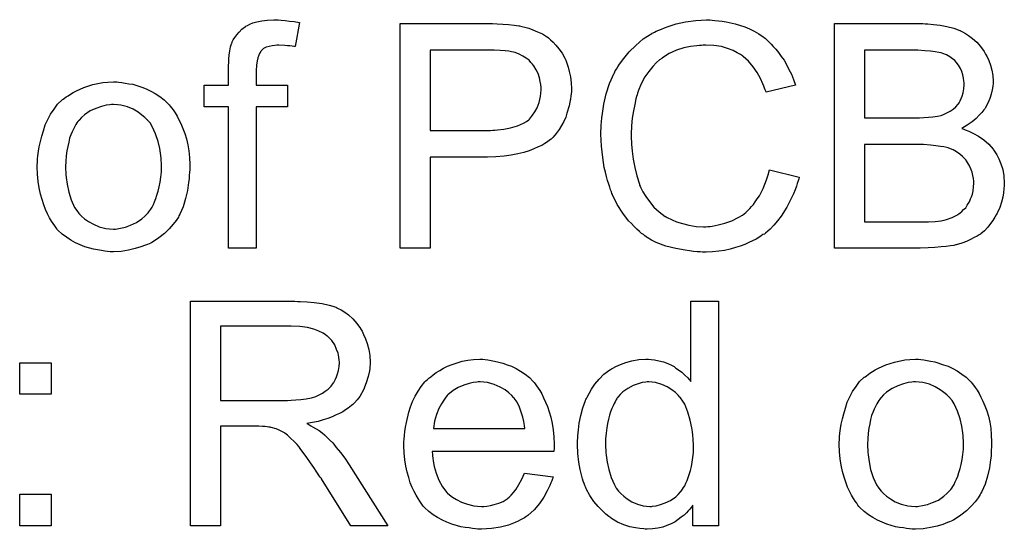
# Model space of a CAD drawing. Extents: x -1.6 to 9, y -2.8 to 5.2.
# Tile 129 of 197: x 5.074 to 5.425, y 2.028 to 2.209. Entities that reach past the tile are written whole.
import ezdxf

# ---------------------------------------------------------------- set-up
doc = ezdxf.new("R2010")
doc.units = 0
doc.layers.add('dfn6-15-57-c_document', color=1, linetype='CONTINUOUS')

msp = doc.modelspace()

# ---------------------------------------------------------------- linework, layer by layer
at = {"layer": 'dfn6-15-57-c_document', "color": 1}
for points in [[(5.167443, 2.209021), (5.168831, 2.208905), (5.170451, 2.208674), (5.172071, 2.208443), (5.173922, 2.208095), (5.172418, 2.199534), (5.172302, 2.199534), (5.171955, 2.199649), (5.171376, 2.199765), (5.170566, 2.199881), (5.169641, 2.199881), (5.168715, 2.199997), (5.166633, 2.200112), (5.165939, 2.200112), (5.165129, 2.199997), (5.164203, 2.199881), (5.163162, 2.199649), (5.16212, 2.199302), (5.161195, 2.19884), (5.160385, 2.198145), (5.160269, 2.19803), (5.160154, 2.197798), (5.159806, 2.197335), (5.159459, 2.196526), (5.159112, 2.1956), (5.158881, 2.194443), (5.158649, 2.192939), (5.158534, 2.191088), (5.158534, 2.185765), (5.169757, 2.185765), (5.169757, 2.178129), (5.158534, 2.178129), (5.158534, 2.127684), (5.148699, 2.127684), (5.148699, 2.178129), (5.140022, 2.178129), (5.140022, 2.185765), (5.148699, 2.185765), (5.148699, 2.191898), (5.148699, 2.192013), (5.148699, 2.192129), (5.148699, 2.192823), (5.148815, 2.193864), (5.148815, 2.195137), (5.148931, 2.196526), (5.149162, 2.19803), (5.149393, 2.199418), (5.14974, 2.200575), (5.149856, 2.200691), (5.149972, 2.201269), (5.150319, 2.201963), (5.150898, 2.202773), (5.151592, 2.203699), (5.152402, 2.20474), (5.153443, 2.205782), (5.154716, 2.206707), (5.154831, 2.206823), (5.15541, 2.207054), (5.15622, 2.207517), (5.157377, 2.20798), (5.158765, 2.208327), (5.160501, 2.20879), (5.162467, 2.209021), (5.164782, 2.209137), (5.166401, 2.209137), (5.167443, 2.209021)], [(5.321092, 2.209021), (5.322133, 2.208905), (5.323406, 2.20879), (5.324679, 2.208674), (5.326183, 2.208327), (5.329307, 2.207633), (5.332778, 2.206591), (5.334513, 2.205897), (5.336133, 2.205087), (5.337753, 2.204046), (5.339373, 2.203005), (5.339489, 2.202889), (5.33972, 2.202773), (5.340183, 2.202426), (5.340761, 2.201848), (5.34134, 2.201269), (5.34215, 2.200459), (5.342959, 2.199534), (5.343885, 2.198608), (5.344811, 2.197451), (5.345736, 2.196063), (5.346778, 2.194674), (5.347703, 2.19317), (5.348513, 2.191435), (5.349439, 2.189699), (5.350133, 2.187848), (5.350827, 2.185765), (5.340414, 2.183336), (5.340414, 2.183451), (5.340298, 2.183683), (5.340067, 2.184146), (5.339836, 2.184724), (5.339604, 2.185418), (5.339257, 2.186344), (5.338332, 2.188195), (5.337175, 2.190278), (5.335786, 2.19236), (5.334051, 2.194327), (5.332199, 2.196063), (5.331968, 2.196294), (5.331274, 2.196757), (5.330117, 2.197335), (5.328613, 2.198145), (5.326646, 2.19884), (5.324448, 2.199534), (5.321786, 2.199997), (5.318894, 2.200112), (5.317968, 2.200112), (5.31739, 2.199997), (5.31658, 2.199997), (5.315654, 2.199881), (5.313456, 2.199534), (5.311026, 2.199071), (5.308481, 2.198261), (5.30582, 2.197104), (5.30339, 2.1956), (5.303274, 2.1956), (5.303159, 2.195369), (5.302349, 2.19479), (5.301307, 2.193864), (5.300035, 2.192476), (5.298531, 2.19074), (5.297142, 2.188774), (5.29587, 2.186344), (5.294713, 2.183683), (5.294713, 2.183567), (5.294597, 2.183336), (5.294481, 2.182989), (5.294365, 2.18241), (5.294134, 2.181716), (5.293903, 2.180906), (5.293556, 2.178939), (5.293093, 2.176625), (5.29263, 2.17408), (5.292399, 2.171303), (5.292283, 2.168295), (5.292283, 2.168179), (5.292283, 2.167832), (5.292283, 2.167253), (5.292283, 2.166559), (5.292399, 2.165749), (5.292399, 2.164708), (5.292514, 2.163551), (5.29263, 2.162278), (5.292977, 2.159501), (5.293556, 2.156493), (5.29425, 2.153485), (5.295175, 2.150477), (5.295175, 2.150361), (5.295291, 2.15013), (5.295523, 2.149783), (5.295754, 2.149204), (5.296448, 2.147816), (5.297489, 2.146196), (5.298762, 2.144345), (5.300382, 2.142378), (5.302233, 2.140642), (5.304431, 2.139023), (5.304547, 2.139023), (5.304779, 2.138907), (5.305126, 2.138675), (5.305588, 2.138444), (5.306167, 2.138213), (5.306861, 2.137866), (5.308481, 2.137171), (5.310564, 2.136477), (5.312877, 2.135899), (5.315423, 2.135436), (5.318084, 2.13532), (5.318894, 2.13532), (5.319588, 2.135436), (5.320398, 2.135436), (5.321208, 2.135552), (5.323291, 2.136014), (5.32572, 2.136593), (5.32815, 2.137519), (5.330695, 2.138791), (5.331968, 2.139485), (5.333125, 2.140411), (5.333241, 2.140527), (5.333356, 2.140642), (5.333703, 2.14099), (5.334166, 2.141337), (5.334629, 2.141915), (5.335208, 2.142609), (5.335902, 2.143303), (5.33648, 2.144229), (5.337175, 2.14527), (5.337984, 2.146427), (5.338679, 2.147584), (5.339373, 2.148973), (5.339951, 2.150477), (5.34053, 2.152097), (5.341108, 2.153832), (5.341571, 2.155683), (5.352216, 2.153022), (5.352216, 2.152907), (5.3521, 2.152444), (5.351868, 2.15175), (5.351521, 2.150824), (5.351174, 2.149783), (5.350711, 2.14851), (5.350133, 2.147122), (5.349439, 2.145617), (5.347819, 2.142378), (5.345736, 2.139138), (5.344464, 2.137519), (5.343191, 2.135899), (5.341802, 2.13451), (5.340183, 2.133122), (5.340067, 2.133006), (5.339836, 2.132775), (5.339257, 2.132543), (5.338679, 2.132081), (5.337753, 2.131502), (5.336827, 2.130924), (5.335555, 2.130345), (5.334282, 2.129767), (5.332778, 2.129072), (5.331158, 2.128494), (5.329423, 2.127915), (5.327571, 2.127337), (5.325605, 2.126874), (5.323522, 2.126643), (5.321324, 2.126411), (5.31901, 2.126296), (5.317737, 2.126296), (5.316811, 2.126411), (5.31577, 2.126411), (5.314497, 2.126527), (5.313109, 2.126758), (5.311489, 2.12699), (5.308134, 2.127568), (5.304663, 2.128494), (5.301192, 2.129767), (5.299572, 2.130577), (5.297952, 2.131502), (5.297837, 2.131618), (5.297605, 2.131733), (5.297142, 2.132081), (5.29668, 2.132543), (5.295985, 2.133006), (5.295175, 2.1337), (5.29425, 2.13451), (5.293324, 2.135436), (5.292399, 2.136477), (5.291357, 2.137519), (5.289275, 2.14018), (5.287308, 2.143303), (5.285572, 2.146774), (5.285572, 2.14689), (5.285341, 2.147237), (5.285225, 2.147816), (5.284878, 2.14851), (5.284647, 2.149436), (5.2843, 2.150593), (5.283837, 2.151865), (5.28349, 2.153254), (5.283143, 2.154758), (5.28268, 2.156493), (5.282101, 2.16008), (5.281639, 2.16413), (5.281407, 2.168295), (5.281407, 2.16841), (5.281407, 2.168873), (5.281407, 2.169567), (5.281523, 2.170377), (5.281523, 2.171534), (5.281639, 2.172691), (5.281754, 2.174195), (5.281986, 2.1757), (5.282564, 2.179055), (5.283374, 2.182757), (5.284531, 2.18646), (5.286151, 2.190046), (5.286266, 2.190162), (5.286382, 2.190509), (5.286614, 2.190972), (5.287076, 2.19155), (5.287539, 2.19236), (5.288118, 2.193286), (5.289622, 2.195369), (5.291589, 2.197682), (5.293903, 2.199997), (5.296564, 2.202311), (5.299688, 2.204277), (5.299803, 2.204393), (5.30015, 2.204509), (5.300613, 2.20474), (5.301192, 2.205087), (5.302117, 2.205434), (5.303043, 2.205782), (5.3042, 2.206244), (5.305473, 2.206707), (5.306861, 2.20717), (5.308365, 2.207633), (5.311605, 2.208327), (5.315307, 2.208905), (5.319125, 2.209137), (5.320282, 2.209137), (5.321092, 2.209021)], [(5.244499, 2.207633), (5.246466, 2.207517), (5.248548, 2.207401), (5.250515, 2.20717), (5.252251, 2.206939), (5.252482, 2.206939), (5.253292, 2.206707), (5.254333, 2.206476), (5.255722, 2.206129), (5.257226, 2.20555), (5.258846, 2.204856), (5.260581, 2.204046), (5.262085, 2.20312), (5.262317, 2.203005), (5.262779, 2.202658), (5.263474, 2.201963), (5.264399, 2.201153), (5.26544, 2.200112), (5.266482, 2.198724), (5.267639, 2.19722), (5.268564, 2.195484), (5.26868, 2.195253), (5.268912, 2.194674), (5.269374, 2.193633), (5.269837, 2.192245), (5.270184, 2.190625), (5.270647, 2.188774), (5.270878, 2.186691), (5.270994, 2.184493), (5.270994, 2.184377), (5.270994, 2.18403), (5.270994, 2.183567), (5.270878, 2.182757), (5.270763, 2.181947), (5.270647, 2.180906), (5.270416, 2.179749), (5.270184, 2.178476), (5.269374, 2.175815), (5.268912, 2.174427), (5.268217, 2.172923), (5.267407, 2.171419), (5.266597, 2.17003), (5.265556, 2.168642), (5.264399, 2.167253), (5.264283, 2.167138), (5.264052, 2.166906), (5.263705, 2.166559), (5.263127, 2.166212), (5.262432, 2.165634), (5.261507, 2.165055), (5.26035, 2.164361), (5.259077, 2.163782), (5.257573, 2.163088), (5.255837, 2.162394), (5.253986, 2.161816), (5.251788, 2.161353), (5.249474, 2.16089), (5.246928, 2.160543), (5.244036, 2.160311), (5.241028, 2.160196), (5.220549, 2.160196), (5.220549, 2.127684), (5.209904, 2.127684), (5.209904, 2.207748), (5.242763, 2.207748), (5.244499, 2.207633)], [(5.397107, 2.207633), (5.398033, 2.207633), (5.400115, 2.207401), (5.402429, 2.20717), (5.404859, 2.206707), (5.407289, 2.206129), (5.409487, 2.205319), (5.409603, 2.205319), (5.409718, 2.205203), (5.410413, 2.204856), (5.411454, 2.204277), (5.412611, 2.203468), (5.413999, 2.202426), (5.415503, 2.201153), (5.416892, 2.199534), (5.418164, 2.197798), (5.41828, 2.197567), (5.418627, 2.196873), (5.419206, 2.195947), (5.419784, 2.194559), (5.420363, 2.192939), (5.420941, 2.191203), (5.421288, 2.189236), (5.421404, 2.187269), (5.421404, 2.187038), (5.421404, 2.18646), (5.421288, 2.185418), (5.421057, 2.184146), (5.42071, 2.182642), (5.420131, 2.181022), (5.419437, 2.179402), (5.418512, 2.177666), (5.418396, 2.177435), (5.418049, 2.176972), (5.417355, 2.176047), (5.416429, 2.175121), (5.415272, 2.173964), (5.413884, 2.172691), (5.412148, 2.171534), (5.410181, 2.170377), (5.410297, 2.170377), (5.410528, 2.170262), (5.410875, 2.170146), (5.411338, 2.169914), (5.412727, 2.169452), (5.414346, 2.168642), (5.416082, 2.167601), (5.418049, 2.166328), (5.419784, 2.164824), (5.421404, 2.162972), (5.42152, 2.162741), (5.421983, 2.162047), (5.422677, 2.161006), (5.423371, 2.159617), (5.424065, 2.157766), (5.424759, 2.155799), (5.425222, 2.153485), (5.425338, 2.15094), (5.425338, 2.150824), (5.425338, 2.150708), (5.425338, 2.150014), (5.425222, 2.148857), (5.424991, 2.147469), (5.424759, 2.145849), (5.424297, 2.144113), (5.423718, 2.142262), (5.422908, 2.140411), (5.422792, 2.14018), (5.422445, 2.139601), (5.421983, 2.138791), (5.421288, 2.137634), (5.420363, 2.136477), (5.419437, 2.135204), (5.41828, 2.133932), (5.417007, 2.13289), (5.416892, 2.132775), (5.416429, 2.132428), (5.415619, 2.131965), (5.414578, 2.131502), (5.413305, 2.130808), (5.411801, 2.130114), (5.410181, 2.129535), (5.408214, 2.128957), (5.407983, 2.128957), (5.407289, 2.128725), (5.406132, 2.12861), (5.404628, 2.128378), (5.402776, 2.128147), (5.400578, 2.127915), (5.398148, 2.1278), (5.395372, 2.127684), (5.364827, 2.127684), (5.364827, 2.207748), (5.396297, 2.207748), (5.397107, 2.207633)], [(5.243458, 2.198261), (5.220549, 2.198261), (5.220549, 2.169683), (5.242069, 2.169683), (5.242879, 2.169799), (5.243689, 2.169799), (5.244614, 2.169914), (5.246813, 2.170146), (5.249243, 2.170609), (5.251672, 2.171303), (5.25387, 2.172229), (5.254912, 2.172807), (5.255722, 2.173501), (5.255953, 2.173733), (5.256416, 2.174195), (5.25711, 2.175121), (5.25792, 2.176278), (5.25873, 2.177782), (5.259424, 2.179633), (5.259887, 2.181716), (5.260118, 2.184146), (5.260118, 2.184261), (5.260118, 2.184377), (5.260118, 2.184956), (5.260003, 2.185997), (5.259771, 2.187154), (5.25954, 2.188427), (5.259077, 2.189931), (5.258383, 2.191319), (5.257573, 2.192707), (5.257457, 2.192823), (5.25711, 2.193286), (5.256532, 2.193864), (5.255837, 2.194674), (5.254796, 2.195484), (5.253639, 2.196178), (5.252366, 2.196873), (5.250862, 2.197451), (5.250747, 2.197451), (5.250284, 2.197567), (5.24959, 2.197682), (5.248664, 2.197914), (5.247276, 2.19803), (5.24554, 2.198145), (5.243458, 2.198261)], [(5.394446, 2.198261), (5.375471, 2.198261), (5.375471, 2.174195), (5.39514, 2.174195), (5.396644, 2.174311), (5.398264, 2.174427), (5.399884, 2.174543), (5.401504, 2.174774), (5.402776, 2.175005), (5.403008, 2.175121), (5.403471, 2.175237), (5.404165, 2.175584), (5.40509, 2.176047), (5.406016, 2.176509), (5.407057, 2.177204), (5.408099, 2.178129), (5.408908, 2.179055), (5.409024, 2.179171), (5.409256, 2.179518), (5.409603, 2.180212), (5.40995, 2.181022), (5.410297, 2.181947), (5.410644, 2.183104), (5.410875, 2.184493), (5.410991, 2.185997), (5.410991, 2.186228), (5.410991, 2.186691), (5.410875, 2.187385), (5.41076, 2.188311), (5.410528, 2.189468), (5.410181, 2.190625), (5.409718, 2.191782), (5.409024, 2.192939), (5.408908, 2.193055), (5.408677, 2.193402), (5.408214, 2.19398), (5.407636, 2.194559), (5.406826, 2.195253), (5.4059, 2.195947), (5.404743, 2.196641), (5.403471, 2.197104), (5.403355, 2.197104), (5.402776, 2.197335), (5.401967, 2.197451), (5.400694, 2.197682), (5.398958, 2.197914), (5.396991, 2.19803), (5.394446, 2.198261)], [(5.109593, 2.186922), (5.110634, 2.186807), (5.111791, 2.186575), (5.113064, 2.186344), (5.114568, 2.186113), (5.117692, 2.185071), (5.119311, 2.184493), (5.120931, 2.183683), (5.122551, 2.182873), (5.124171, 2.181716), (5.125675, 2.180559), (5.127179, 2.179171), (5.127295, 2.179055), (5.127526, 2.178823), (5.127873, 2.178361), (5.128336, 2.177782), (5.128914, 2.176972), (5.129609, 2.175931), (5.130303, 2.174774), (5.130997, 2.173501), (5.131691, 2.172113), (5.132386, 2.170377), (5.13308, 2.168642), (5.133658, 2.166675), (5.134121, 2.164592), (5.134468, 2.162394), (5.134699, 2.16008), (5.134815, 2.157535), (5.134815, 2.157419), (5.134815, 2.157072), (5.134815, 2.156493), (5.134815, 2.155683), (5.134699, 2.154758), (5.134584, 2.153601), (5.134584, 2.152444), (5.134352, 2.151171), (5.134005, 2.148279), (5.133311, 2.145386), (5.132501, 2.142494), (5.131344, 2.139832), (5.131344, 2.139717), (5.131229, 2.139601), (5.130997, 2.139254), (5.130766, 2.138791), (5.129956, 2.137634), (5.128914, 2.136246), (5.127526, 2.134626), (5.125791, 2.133006), (5.123824, 2.131386), (5.12151, 2.129882), (5.121394, 2.129882), (5.121278, 2.129767), (5.120931, 2.129535), (5.120353, 2.129304), (5.119774, 2.129072), (5.11908, 2.128841), (5.117345, 2.128147), (5.115378, 2.127568), (5.112948, 2.12699), (5.110403, 2.126527), (5.107626, 2.126411), (5.106469, 2.126411), (5.105543, 2.126527), (5.104502, 2.126643), (5.103345, 2.126874), (5.101956, 2.127106), (5.100568, 2.127337), (5.097444, 2.128262), (5.095709, 2.128957), (5.094089, 2.129651), (5.092469, 2.130577), (5.090849, 2.131618), (5.089345, 2.132775), (5.087841, 2.134163), (5.087725, 2.134279), (5.087494, 2.13451), (5.087147, 2.134973), (5.086684, 2.135667), (5.086105, 2.136477), (5.085527, 2.137403), (5.084833, 2.13856), (5.084139, 2.139948), (5.083444, 2.141452), (5.08275, 2.143188), (5.082172, 2.145039), (5.081593, 2.147006), (5.08113, 2.149204), (5.080783, 2.151518), (5.080552, 2.154064), (5.080436, 2.156725), (5.080436, 2.156956), (5.080436, 2.157419), (5.080552, 2.158229), (5.080552, 2.159386), (5.080668, 2.160659), (5.080899, 2.162278), (5.08113, 2.163898), (5.081593, 2.165749), (5.082056, 2.167601), (5.082635, 2.169567), (5.083329, 2.17165), (5.084254, 2.173617), (5.08518, 2.175468), (5.086453, 2.177319), (5.087725, 2.179055), (5.089345, 2.180559), (5.089461, 2.180675), (5.089692, 2.18079), (5.090155, 2.181137), (5.090734, 2.1816), (5.091428, 2.182063), (5.092353, 2.182642), (5.093279, 2.18322), (5.094436, 2.183798), (5.095709, 2.184377), (5.097097, 2.184956), (5.100221, 2.185997), (5.103808, 2.186807), (5.105659, 2.186922), (5.107626, 2.187038), (5.108783, 2.187038), (5.109593, 2.186922)], [(5.107626, 2.178939), (5.106931, 2.178939), (5.106353, 2.178823), (5.10508, 2.178708), (5.103345, 2.178245), (5.101378, 2.177551), (5.099295, 2.176625), (5.097328, 2.175237), (5.096287, 2.174311), (5.095361, 2.173385), (5.095361, 2.17327), (5.09513, 2.173154), (5.094899, 2.172807), (5.094552, 2.172344), (5.094204, 2.171766), (5.093857, 2.171072), (5.093395, 2.170146), (5.092932, 2.16922), (5.092469, 2.168063), (5.092006, 2.166906), (5.091659, 2.165518), (5.091312, 2.164014), (5.090965, 2.162394), (5.090734, 2.160659), (5.090618, 2.158692), (5.090502, 2.156725), (5.090502, 2.156609), (5.090502, 2.156262), (5.090502, 2.155683), (5.090618, 2.154874), (5.090618, 2.153948), (5.090734, 2.152907), (5.091081, 2.150477), (5.091659, 2.1477), (5.092585, 2.144923), (5.093742, 2.142262), (5.094552, 2.141105), (5.095361, 2.139948), (5.095477, 2.139948), (5.095593, 2.139717), (5.096287, 2.139138), (5.097328, 2.138213), (5.098717, 2.137287), (5.100452, 2.136246), (5.102535, 2.13532), (5.104965, 2.134742), (5.106237, 2.134626), (5.107626, 2.13451), (5.10832, 2.13451), (5.108898, 2.134626), (5.110171, 2.134857), (5.111907, 2.135204), (5.113758, 2.135899), (5.11584, 2.136824), (5.117807, 2.138213), (5.118849, 2.139138), (5.119774, 2.140064), (5.11989, 2.14018), (5.120006, 2.140295), (5.120237, 2.140642), (5.120584, 2.141105), (5.120931, 2.141684), (5.121394, 2.142378), (5.121857, 2.143303), (5.12232, 2.144229), (5.122782, 2.145386), (5.12313, 2.146659), (5.123592, 2.148047), (5.123939, 2.149551), (5.124287, 2.151287), (5.124518, 2.153022), (5.124749, 2.154989), (5.124749, 2.157072), (5.124749, 2.157188), (5.124749, 2.157535), (5.124749, 2.158113), (5.124634, 2.158807), (5.124634, 2.159733), (5.124518, 2.160774), (5.124171, 2.163204), (5.123592, 2.165749), (5.122667, 2.168526), (5.121394, 2.171072), (5.1207, 2.172344), (5.119774, 2.173385), (5.119774, 2.173501), (5.119543, 2.173617), (5.118849, 2.174311), (5.117807, 2.175121), (5.116419, 2.176162), (5.114683, 2.177204), (5.112601, 2.178129), (5.110287, 2.178708), (5.109014, 2.178823), (5.107626, 2.178939)], [(5.396529, 2.164708), (5.375471, 2.164708), (5.375471, 2.137171), (5.398264, 2.137171), (5.400694, 2.137287), (5.401735, 2.137403), (5.402661, 2.137519), (5.402776, 2.137519), (5.403239, 2.137634), (5.403933, 2.13775), (5.404743, 2.137981), (5.40671, 2.138675), (5.408677, 2.139601), (5.408793, 2.139717), (5.40914, 2.139948), (5.409603, 2.140295), (5.410181, 2.140758), (5.41076, 2.141452), (5.41157, 2.142146), (5.412148, 2.143072), (5.412842, 2.144113), (5.412958, 2.144229), (5.413074, 2.144576), (5.413305, 2.14527), (5.413652, 2.14608), (5.413999, 2.147006), (5.414231, 2.148163), (5.414346, 2.149551), (5.414462, 2.15094), (5.414462, 2.151171), (5.414462, 2.151634), (5.414346, 2.152559), (5.414115, 2.153601), (5.413884, 2.154758), (5.413421, 2.15603), (5.412842, 2.157303), (5.412032, 2.158576), (5.411917, 2.158692), (5.41157, 2.159154), (5.411107, 2.159733), (5.410413, 2.160427), (5.409487, 2.161237), (5.40833, 2.162047), (5.407057, 2.162741), (5.405553, 2.16332), (5.405322, 2.163435), (5.404859, 2.163551), (5.403818, 2.163782), (5.402545, 2.164014), (5.400925, 2.164245), (5.398958, 2.164477), (5.396529, 2.164708)], [(5.173228, 2.108779), (5.174269, 2.108779), (5.176699, 2.108663), (5.179244, 2.108316), (5.182021, 2.107969), (5.184566, 2.10739), (5.185839, 2.107043), (5.18688, 2.106696), (5.186996, 2.106696), (5.187112, 2.10658), (5.187806, 2.106233), (5.188847, 2.10577), (5.19012, 2.104961), (5.191508, 2.103919), (5.193012, 2.102531), (5.194401, 2.100911), (5.195789, 2.09906), (5.195789, 2.098944), (5.195905, 2.098828), (5.196368, 2.098134), (5.19683, 2.096977), (5.197525, 2.095473), (5.198103, 2.093738), (5.198682, 2.091655), (5.199029, 2.089457), (5.199144, 2.087027), (5.199144, 2.086911), (5.199144, 2.08668), (5.199144, 2.086217), (5.199029, 2.085639), (5.199029, 2.084829), (5.198913, 2.084019), (5.19845, 2.082052), (5.197756, 2.079738), (5.19683, 2.077308), (5.195442, 2.074878), (5.194516, 2.073722), (5.193591, 2.072564), (5.193475, 2.072449), (5.193359, 2.072333), (5.193012, 2.071986), (5.19255, 2.071639), (5.191971, 2.071176), (5.191277, 2.070713), (5.190351, 2.070135), (5.189426, 2.069441), (5.188269, 2.068862), (5.186996, 2.068284), (5.185608, 2.067589), (5.184103, 2.067011), (5.182368, 2.066548), (5.180632, 2.06597), (5.178666, 2.065622), (5.176583, 2.065275), (5.176814, 2.06516), (5.177277, 2.064928), (5.177971, 2.064465), (5.178897, 2.064003), (5.18098, 2.06273), (5.182021, 2.06192), (5.182946, 2.061226), (5.183178, 2.060994), (5.183756, 2.060416), (5.184682, 2.05949), (5.185839, 2.058333), (5.187112, 2.056714), (5.188616, 2.054978), (5.19012, 2.052896), (5.19174, 2.050581), (5.205508, 2.02883), (5.192318, 2.02883), (5.181789, 2.045491), (5.181789, 2.045606), (5.181558, 2.045838), (5.181327, 2.046185), (5.18098, 2.046648), (5.18017, 2.04792), (5.179128, 2.04954), (5.177856, 2.051276), (5.176583, 2.053127), (5.17531, 2.054862), (5.174153, 2.056482), (5.174038, 2.056598), (5.17369, 2.057061), (5.173112, 2.057755), (5.172302, 2.058565), (5.170566, 2.0603), (5.169641, 2.06111), (5.168715, 2.061804), (5.1686, 2.06192), (5.168368, 2.062036), (5.167905, 2.062267), (5.167211, 2.062614), (5.166517, 2.062961), (5.165707, 2.063309), (5.163856, 2.063887), (5.16374, 2.063887), (5.163509, 2.064003), (5.163046, 2.064003), (5.162467, 2.064118), (5.161658, 2.064234), (5.160732, 2.064234), (5.159459, 2.06435), (5.145807, 2.06435), (5.145807, 2.02883), (5.135162, 2.02883), (5.135162, 2.108894), (5.172302, 2.108894), (5.173228, 2.108779)], [(5.323406, 2.02883), (5.314266, 2.02883), (5.314266, 2.036119), (5.31415, 2.036003), (5.314034, 2.035772), (5.313687, 2.035309), (5.313225, 2.034731), (5.312646, 2.034152), (5.311952, 2.033458), (5.311142, 2.032648), (5.310101, 2.031838), (5.309059, 2.031028), (5.307902, 2.030218), (5.306514, 2.029524), (5.30501, 2.028946), (5.303506, 2.028367), (5.30177, 2.027904), (5.299919, 2.027673), (5.297952, 2.027557), (5.297258, 2.027557), (5.296795, 2.027673), (5.295407, 2.027789), (5.293787, 2.02802), (5.29182, 2.028483), (5.289622, 2.029177), (5.287423, 2.030103), (5.285225, 2.031375), (5.285109, 2.031375), (5.284994, 2.031607), (5.2843, 2.03207), (5.283258, 2.032995), (5.281986, 2.034152), (5.280481, 2.035656), (5.278977, 2.037507), (5.277473, 2.03959), (5.276201, 2.04202), (5.276201, 2.042135), (5.276085, 2.042367), (5.275969, 2.042714), (5.275738, 2.043177), (5.275506, 2.043871), (5.275159, 2.044681), (5.274928, 2.045491), (5.274697, 2.046532), (5.274118, 2.048846), (5.273539, 2.051507), (5.273192, 2.054515), (5.273077, 2.057755), (5.273077, 2.057871), (5.273077, 2.058102), (5.273077, 2.058565), (5.273077, 2.059259), (5.273192, 2.059953), (5.273192, 2.060879), (5.273424, 2.062961), (5.273771, 2.065391), (5.274349, 2.068052), (5.275044, 2.070829), (5.275969, 2.07349), (5.275969, 2.073606), (5.276085, 2.073837), (5.276316, 2.074184), (5.276548, 2.074647), (5.277242, 2.07592), (5.278167, 2.07754), (5.279324, 2.079275), (5.280829, 2.081011), (5.282564, 2.082862), (5.284647, 2.084366), (5.284762, 2.084366), (5.284878, 2.084482), (5.285225, 2.084713), (5.285688, 2.084944), (5.286845, 2.085523), (5.288465, 2.086333), (5.290316, 2.087027), (5.292514, 2.087606), (5.294944, 2.088068), (5.297489, 2.088184), (5.298415, 2.088184), (5.299341, 2.088068), (5.300613, 2.087953), (5.302117, 2.087606), (5.303737, 2.087258), (5.305357, 2.08668), (5.306861, 2.08587), (5.307092, 2.085754), (5.307555, 2.085523), (5.308249, 2.084944), (5.309175, 2.084366), (5.310332, 2.083556), (5.311373, 2.082515), (5.31253, 2.081473), (5.313572, 2.080201), (5.313572, 2.108894), (5.323406, 2.108894), (5.323406, 2.02883)], [(5.171029, 2.099985), (5.145807, 2.099985), (5.145807, 2.07349), (5.169641, 2.07349), (5.171029, 2.073606), (5.172649, 2.073722), (5.1745, 2.073837), (5.176351, 2.074069), (5.178203, 2.074416), (5.179823, 2.074878), (5.180054, 2.074994), (5.180517, 2.075226), (5.181211, 2.075573), (5.182136, 2.076035), (5.183178, 2.07673), (5.184219, 2.07754), (5.18526, 2.078581), (5.18607, 2.079738), (5.186186, 2.079854), (5.186417, 2.080316), (5.186765, 2.081011), (5.187227, 2.081936), (5.187574, 2.082977), (5.187922, 2.084135), (5.188153, 2.085523), (5.188269, 2.086911), (5.188269, 2.087027), (5.188269, 2.087143), (5.188153, 2.087837), (5.188037, 2.088878), (5.187806, 2.090267), (5.187227, 2.091655), (5.186533, 2.093275), (5.185492, 2.094779), (5.184103, 2.096283), (5.183872, 2.096399), (5.183293, 2.096861), (5.182368, 2.09744), (5.180864, 2.098134), (5.179128, 2.098828), (5.176814, 2.099407), (5.174153, 2.09987), (5.171029, 2.099985)], [(5.085411, 2.075688), (5.074188, 2.075688), (5.074188, 2.086911), (5.085411, 2.086911), (5.085411, 2.075688)], [(5.240218, 2.088068), (5.241144, 2.087953), (5.242301, 2.087721), (5.243573, 2.08749), (5.245077, 2.087143), (5.246466, 2.086796), (5.248086, 2.086217), (5.24959, 2.085639), (5.251209, 2.084829), (5.252829, 2.083903), (5.254449, 2.082862), (5.255953, 2.081589), (5.257342, 2.080201), (5.257457, 2.080085), (5.257689, 2.079854), (5.258036, 2.079391), (5.258498, 2.078697), (5.259077, 2.077887), (5.259655, 2.076961), (5.26035, 2.075804), (5.261044, 2.074416), (5.261738, 2.072912), (5.262432, 2.071292), (5.263011, 2.069441), (5.263589, 2.067474), (5.264052, 2.065275), (5.264399, 2.062961), (5.264631, 2.060532), (5.264746, 2.057871), (5.264746, 2.057755), (5.264746, 2.057292), (5.264746, 2.056482), (5.264631, 2.055325), (5.221243, 2.055325), (5.221243, 2.055209), (5.221243, 2.054862), (5.221359, 2.0544), (5.221359, 2.053705), (5.221475, 2.052896), (5.221706, 2.05197), (5.222053, 2.049887), (5.222747, 2.047573), (5.223673, 2.045028), (5.224945, 2.042714), (5.226565, 2.040631), (5.226681, 2.040631), (5.226797, 2.0404), (5.227491, 2.039821), (5.228532, 2.039012), (5.229921, 2.038202), (5.231772, 2.037276), (5.233854, 2.036466), (5.236168, 2.035888), (5.237441, 2.035772), (5.238829, 2.035656), (5.239755, 2.035656), (5.240796, 2.035772), (5.242069, 2.036003), (5.243458, 2.03635), (5.245077, 2.036813), (5.246581, 2.037507), (5.248086, 2.038433), (5.248201, 2.038549), (5.24878, 2.039012), (5.249474, 2.039706), (5.250284, 2.040631), (5.251209, 2.041904), (5.252251, 2.043524), (5.253292, 2.045375), (5.254218, 2.047573), (5.264399, 2.046301), (5.264399, 2.046185), (5.264283, 2.045954), (5.264168, 2.045491), (5.263936, 2.044796), (5.263589, 2.044102), (5.263242, 2.043177), (5.262317, 2.04121), (5.26116, 2.039012), (5.25954, 2.036697), (5.257689, 2.034499), (5.255375, 2.032417), (5.255259, 2.032417), (5.255028, 2.032185), (5.25468, 2.031954), (5.254218, 2.031607), (5.253523, 2.03126), (5.252829, 2.030912), (5.251904, 2.03045), (5.250862, 2.029987), (5.249705, 2.029524), (5.248548, 2.029061), (5.245656, 2.028367), (5.242416, 2.027789), (5.238829, 2.027557), (5.237557, 2.027557), (5.236747, 2.027673), (5.235706, 2.027789), (5.234433, 2.02802), (5.233044, 2.028251), (5.23154, 2.028483), (5.228301, 2.029408), (5.226565, 2.030103), (5.224945, 2.030797), (5.22321, 2.031722), (5.22159, 2.032764), (5.220086, 2.033921), (5.218582, 2.035309), (5.218466, 2.035425), (5.218235, 2.035656), (5.217888, 2.036119), (5.217425, 2.036813), (5.216846, 2.037623), (5.216268, 2.038549), (5.215574, 2.039706), (5.21488, 2.040978), (5.214185, 2.042483), (5.213491, 2.044102), (5.212913, 2.045954), (5.212334, 2.04792), (5.211871, 2.050003), (5.211524, 2.052317), (5.211293, 2.054747), (5.211177, 2.057292), (5.211177, 2.057408), (5.211177, 2.057986), (5.211177, 2.05868), (5.211293, 2.059722), (5.211409, 2.060994), (5.211524, 2.062383), (5.211756, 2.064003), (5.212103, 2.065622), (5.213028, 2.069325), (5.213607, 2.071176), (5.214301, 2.073143), (5.215227, 2.074994), (5.216268, 2.07673), (5.217425, 2.078465), (5.218698, 2.080085), (5.218813, 2.080201), (5.219045, 2.080432), (5.219508, 2.080779), (5.220086, 2.081358), (5.22078, 2.081936), (5.221706, 2.08263), (5.222747, 2.08344), (5.22402, 2.084135), (5.225293, 2.084944), (5.226797, 2.085639), (5.228417, 2.086333), (5.230152, 2.086911), (5.232003, 2.08749), (5.23397, 2.087837), (5.236053, 2.088068), (5.238251, 2.088184), (5.239408, 2.088184), (5.240218, 2.088068)], [(5.395603, 2.088068), (5.396644, 2.087953), (5.397801, 2.087721), (5.399074, 2.08749), (5.400578, 2.087258), (5.403702, 2.086217), (5.405322, 2.085639), (5.406942, 2.084829), (5.408561, 2.084019), (5.410181, 2.082862), (5.411685, 2.081705), (5.413189, 2.080316), (5.413305, 2.080201), (5.413537, 2.079969), (5.413884, 2.079506), (5.414346, 2.078928), (5.414925, 2.078118), (5.415619, 2.077077), (5.416313, 2.07592), (5.417007, 2.074647), (5.417702, 2.073259), (5.418396, 2.071523), (5.41909, 2.069788), (5.419669, 2.067821), (5.420131, 2.065738), (5.420479, 2.06354), (5.42071, 2.061226), (5.420826, 2.05868), (5.420826, 2.058565), (5.420826, 2.058218), (5.420826, 2.057639), (5.420826, 2.056829), (5.42071, 2.055904), (5.420594, 2.054747), (5.420594, 2.05359), (5.420363, 2.052317), (5.420016, 2.049425), (5.419322, 2.046532), (5.418512, 2.043639), (5.417355, 2.040978), (5.417355, 2.040863), (5.417239, 2.040747), (5.417007, 2.0404), (5.416776, 2.039937), (5.415966, 2.03878), (5.414925, 2.037392), (5.413537, 2.035772), (5.411801, 2.034152), (5.409834, 2.032532), (5.40752, 2.031028), (5.407404, 2.031028), (5.407289, 2.030912), (5.406942, 2.030681), (5.406363, 2.03045), (5.405785, 2.030218), (5.40509, 2.029987), (5.403355, 2.029293), (5.401388, 2.028714), (5.398958, 2.028136), (5.396413, 2.027673), (5.393636, 2.027557), (5.392479, 2.027557), (5.391553, 2.027673), (5.390512, 2.027789), (5.389355, 2.02802), (5.387967, 2.028251), (5.386578, 2.028483), (5.383454, 2.029408), (5.381719, 2.030103), (5.380099, 2.030797), (5.378479, 2.031722), (5.37686, 2.032764), (5.375355, 2.033921), (5.373851, 2.035309), (5.373736, 2.035425), (5.373504, 2.035656), (5.373157, 2.036119), (5.372694, 2.036813), (5.372116, 2.037623), (5.371537, 2.038549), (5.370843, 2.039706), (5.370149, 2.041094), (5.369455, 2.042598), (5.368761, 2.044334), (5.368182, 2.046185), (5.367604, 2.048152), (5.367141, 2.05035), (5.366794, 2.052664), (5.366562, 2.055209), (5.366447, 2.057871), (5.366447, 2.058102), (5.366447, 2.058565), (5.366562, 2.059375), (5.366562, 2.060532), (5.366678, 2.061804), (5.366909, 2.063424), (5.367141, 2.065044), (5.367604, 2.066895), (5.368066, 2.068746), (5.368645, 2.070713), (5.369339, 2.072796), (5.370265, 2.074763), (5.37119, 2.076614), (5.372463, 2.078465), (5.373736, 2.080201), (5.375355, 2.081705), (5.375471, 2.08182), (5.375703, 2.081936), (5.376165, 2.082283), (5.376744, 2.082746), (5.377438, 2.083209), (5.378364, 2.083787), (5.379289, 2.084366), (5.380446, 2.084944), (5.381719, 2.085523), (5.383107, 2.086101), (5.386231, 2.087143), (5.389818, 2.087953), (5.391669, 2.088068), (5.393636, 2.088184), (5.394793, 2.088184), (5.395603, 2.088068)], [(5.238367, 2.080085), (5.237672, 2.080085), (5.23721, 2.079969), (5.235937, 2.079854), (5.234433, 2.079506), (5.232582, 2.078928), (5.230615, 2.078118), (5.228764, 2.076961), (5.226912, 2.075457), (5.226681, 2.075226), (5.226218, 2.074647), (5.225408, 2.073606), (5.224598, 2.072217), (5.223673, 2.070598), (5.222863, 2.068515), (5.222169, 2.066085), (5.221822, 2.063424), (5.254333, 2.063424), (5.254333, 2.06354), (5.254333, 2.063771), (5.254218, 2.064118), (5.254218, 2.064581), (5.253986, 2.06597), (5.253639, 2.067474), (5.253061, 2.069325), (5.252482, 2.07106), (5.251556, 2.072796), (5.250515, 2.0743), (5.250515, 2.074416), (5.250284, 2.074531), (5.249705, 2.075226), (5.248664, 2.076151), (5.247276, 2.077193), (5.24554, 2.078234), (5.243458, 2.079159), (5.241028, 2.079854), (5.239755, 2.079969), (5.238367, 2.080085)], [(5.298531, 2.080085), (5.297952, 2.080085), (5.297489, 2.079969), (5.296217, 2.079854), (5.294713, 2.079391), (5.292977, 2.078812), (5.291126, 2.077771), (5.289275, 2.076498), (5.288349, 2.075573), (5.287539, 2.074647), (5.287539, 2.074531), (5.287308, 2.074416), (5.287192, 2.074069), (5.286845, 2.073606), (5.286498, 2.073027), (5.286151, 2.072333), (5.285804, 2.071523), (5.285341, 2.070598), (5.284878, 2.069441), (5.284531, 2.068168), (5.284184, 2.06678), (5.283837, 2.065275), (5.283605, 2.063656), (5.283374, 2.061804), (5.283143, 2.059838), (5.283143, 2.057755), (5.283143, 2.057639), (5.283143, 2.057292), (5.283143, 2.056714), (5.283258, 2.055904), (5.283258, 2.054978), (5.283374, 2.053937), (5.283721, 2.051507), (5.2843, 2.048846), (5.285109, 2.046069), (5.286266, 2.043408), (5.286961, 2.042251), (5.287771, 2.041094), (5.287886, 2.041094), (5.288002, 2.040863), (5.288581, 2.040284), (5.289622, 2.039359), (5.290895, 2.038433), (5.292514, 2.037392), (5.294481, 2.036466), (5.296564, 2.035888), (5.297721, 2.035772), (5.298878, 2.035656), (5.299456, 2.035656), (5.299919, 2.035772), (5.301192, 2.035888), (5.302696, 2.03635), (5.304431, 2.036929), (5.306283, 2.037854), (5.308134, 2.039127), (5.309059, 2.039937), (5.309869, 2.040863), (5.309869, 2.040978), (5.310101, 2.041094), (5.310332, 2.041441), (5.310564, 2.041904), (5.310911, 2.042483), (5.311373, 2.043061), (5.311721, 2.043987), (5.312183, 2.044912), (5.312646, 2.045954), (5.312993, 2.047111), (5.313456, 2.048499), (5.313803, 2.049887), (5.314034, 2.051507), (5.314266, 2.053127), (5.314497, 2.054978), (5.314497, 2.056945), (5.314497, 2.057061), (5.314497, 2.057523), (5.314497, 2.058102), (5.314382, 2.058912), (5.314382, 2.059838), (5.314266, 2.060994), (5.31415, 2.062267), (5.313919, 2.063656), (5.31334, 2.066432), (5.31253, 2.069325), (5.311373, 2.072102), (5.310679, 2.073259), (5.309869, 2.074416), (5.309869, 2.074531), (5.309638, 2.074647), (5.309059, 2.075341), (5.308018, 2.076267), (5.306745, 2.077308), (5.305126, 2.078349), (5.303159, 2.079159), (5.30096, 2.079854), (5.299803, 2.079969), (5.298531, 2.080085)], [(5.393636, 2.080085), (5.392942, 2.080085), (5.392363, 2.079969), (5.391091, 2.079854), (5.389355, 2.079391), (5.387388, 2.078697), (5.385306, 2.077771), (5.383339, 2.076383), (5.382297, 2.075457), (5.381372, 2.074531), (5.381372, 2.074416), (5.381141, 2.0743), (5.380909, 2.073953), (5.380562, 2.07349), (5.380215, 2.072912), (5.379868, 2.072217), (5.379405, 2.071292), (5.378942, 2.070366), (5.378479, 2.069209), (5.378017, 2.068052), (5.377669, 2.066664), (5.377322, 2.06516), (5.376975, 2.06354), (5.376744, 2.061804), (5.376628, 2.059838), (5.376512, 2.057871), (5.376512, 2.057755), (5.376512, 2.057408), (5.376512, 2.056829), (5.376628, 2.056019), (5.376628, 2.055094), (5.376744, 2.054052), (5.377091, 2.051623), (5.377669, 2.048846), (5.378595, 2.046069), (5.379752, 2.043408), (5.380562, 2.042251), (5.381372, 2.041094), (5.381488, 2.041094), (5.381603, 2.040863), (5.382297, 2.040284), (5.383339, 2.039359), (5.384727, 2.038433), (5.386463, 2.037392), (5.388545, 2.036466), (5.390975, 2.035888), (5.392248, 2.035772), (5.393636, 2.035656), (5.39433, 2.035656), (5.394909, 2.035772), (5.396181, 2.036003), (5.397917, 2.03635), (5.399768, 2.037045), (5.401851, 2.03797), (5.403818, 2.039359), (5.404859, 2.040284), (5.405785, 2.04121), (5.4059, 2.041325), (5.406016, 2.041441), (5.406247, 2.041788), (5.406595, 2.042251), (5.406942, 2.04283), (5.407404, 2.043524), (5.407867, 2.044449), (5.40833, 2.045375), (5.408793, 2.046532), (5.40914, 2.047805), (5.409603, 2.049193), (5.40995, 2.050697), (5.410297, 2.052433), (5.410528, 2.054168), (5.41076, 2.056135), (5.41076, 2.058218), (5.41076, 2.058333), (5.41076, 2.05868), (5.41076, 2.059259), (5.410644, 2.059953), (5.410644, 2.060879), (5.410528, 2.06192), (5.410181, 2.06435), (5.409603, 2.066895), (5.408677, 2.069672), (5.407404, 2.072217), (5.40671, 2.07349), (5.405785, 2.074531), (5.405785, 2.074647), (5.405553, 2.074763), (5.404859, 2.075457), (5.403818, 2.076267), (5.402429, 2.077308), (5.400694, 2.078349), (5.398611, 2.079275), (5.396297, 2.079854), (5.395025, 2.079969), (5.393636, 2.080085)], [(5.085411, 2.02883), (5.074188, 2.02883), (5.074188, 2.040053), (5.085411, 2.040053), (5.085411, 2.02883)]]:
    msp.add_lwpolyline(points, dxfattribs=at)

doc.saveas('drawing.dxf')
